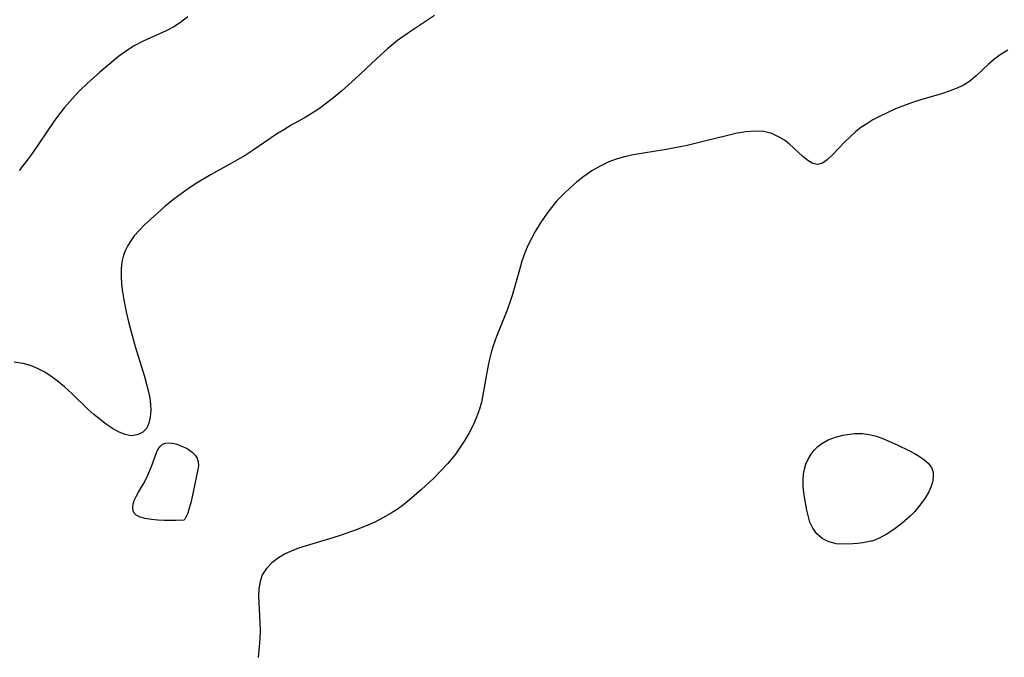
# Model space of a CAD drawing. Header units: metres. Extents: x 1073367 to 1082519, y 1569854 to 1574957.
# Tile 112 of 256: x 1074927 to 1075114, y 1572707 to 1572827. Entities that reach past the tile are written whole.
import ezdxf

# ---------------------------------------------------------------- set-up
doc = ezdxf.new("R2010")
doc.units = ezdxf.units.M
doc.layers.add('CGG_CurvaNivelLidar_v1', color=253, linetype='Continuous', lineweight=30)

msp = doc.modelspace()

# ---------------------------------------------------------------- linework, layer by layer
at = {"layer": 'CGG_CurvaNivelLidar_v1'}
for p, q in [((1074959.2779, 1572827.9173, 69), (1074957.8903, 1572826.8829, 69)), ((1075005.9154, 1572828.1751, 69.5), (1075001.0054, 1572824.9418, 69.5)), ((1074955.1795, 1572825.3063, 69), (1074950.8007, 1572823.3163, 69)), ((1074956.5927, 1572826.0568, 69), (1074955.1795, 1572825.3063, 69)), ((1074957.8903, 1572826.8829, 69), (1074956.5927, 1572826.0568, 69)), ((1074950.8007, 1572823.3163, 69), (1074949.13, 1572822.4418, 69)), ((1074998.932, 1572823.4488, 69.5), (1074997.0585, 1572821.9186, 69.5)), ((1075001.0054, 1572824.9418, 69.5), (1074998.932, 1572823.4488, 69.5)), ((1074947.4811, 1572821.3797, 69), (1074946.1726, 1572820.4073, 69)), ((1074949.13, 1572822.4418, 69), (1074947.4811, 1572821.3797, 69)), ((1074997.0585, 1572821.9186, 69.5), (1074995.828, 1572820.8269, 69.5)), ((1075114.3826, 1572821.6605, 70), (1075113.1298, 1572820.8945, 70)), ((1074946.1726, 1572820.4073, 69), (1074944.8902, 1572819.3765, 69)), ((1074995.828, 1572820.8269, 69.5), (1074990.887, 1572816.2063, 69.5)), ((1075111.9597, 1572820.0562, 70), (1075110.7303, 1572818.9905, 70)), ((1075113.1298, 1572820.8945, 70), (1075111.9597, 1572820.0562, 70)), ((1074944.8902, 1572819.3765, 69), (1074942.6463, 1572817.4858, 69)), ((1075110.7303, 1572818.9905, 70), (1075108.4077, 1572816.7713, 70)), ((1074942.6463, 1572817.4858, 69), (1074940.2387, 1572815.356, 69)), ((1074990.887, 1572816.2063, 69.5), (1074988.3185, 1572813.8989, 69.5)), ((1075107.1754, 1572815.7664, 70), (1075106.7999, 1572815.5074, 70)), ((1075108.4077, 1572816.7713, 70), (1075107.1754, 1572815.7664, 70)), ((1074938.8402, 1572814.0129, 69), (1074937.9305, 1572813.0695, 69)), ((1074940.2387, 1572815.356, 69), (1074938.8402, 1572814.0129, 69)), ((1074988.3185, 1572813.8989, 69.5), (1074986.8533, 1572812.6674, 69.5)), ((1075103.2409, 1572813.8564, 70), (1075101.8235, 1572813.404, 70)), ((1075104.603, 1572814.3668, 70), (1075103.2409, 1572813.8564, 70)), ((1075105.8899, 1572814.969, 70), (1075104.603, 1572814.3668, 70)), ((1075106.7999, 1572815.5074, 70), (1075105.8899, 1572814.969, 70)), ((1074937.9305, 1572813.0695, 69), (1074936.9206, 1572811.9386, 69)), ((1074986.8533, 1572812.6674, 69.5), (1074985.52, 1572811.6148, 69.5)), ((1075097.6761, 1572812.1789, 70), (1075096.1483, 1572811.673, 70)), ((1075101.8235, 1572813.404, 70), (1075097.6761, 1572812.1789, 70)), ((1074935.9488, 1572810.7696, 69), (1074935.0094, 1572809.5697, 69)), ((1074936.9206, 1572811.9386, 69), (1074935.9488, 1572810.7696, 69)), ((1074984.1569, 1572810.6181, 69.5), (1074982.757, 1572809.6922, 69.5)), ((1074985.52, 1572811.6148, 69.5), (1074984.1569, 1572810.6181, 69.5)), ((1075093.1227, 1572810.5272, 70), (1075091.6437, 1572809.8783, 70)), ((1075094.6275, 1572811.1236, 70), (1075093.1227, 1572810.5272, 70)), ((1075096.1483, 1572811.673, 70), (1075094.6275, 1572811.1236, 70)), ((1074935.0094, 1572809.5697, 69), (1074933.945, 1572808.1322, 69)), ((1074981.4454, 1572808.9157, 69.5), (1074978.7844, 1572807.4205, 69.5)), ((1074982.757, 1572809.6922, 69.5), (1074981.4454, 1572808.9157, 69.5)), ((1075088.854, 1572808.4336, 70), (1075087.6979, 1572807.7301, 70)), ((1075090.2267, 1572809.1842, 70), (1075088.854, 1572808.4336, 70)), ((1075091.6437, 1572809.8783, 70), (1075090.2267, 1572809.1842, 70)), ((1074933.945, 1572808.1322, 69), (1074929.8016, 1572802.1174, 69)), ((1074977.4085, 1572806.5924, 69.5), (1074976.0502, 1572805.722, 69.5)), ((1074978.7844, 1572807.4205, 69.5), (1074977.4085, 1572806.5924, 69.5)), ((1075086.5938, 1572806.9798, 70), (1075085.5536, 1572806.1782, 70)), ((1075087.6979, 1572807.7301, 70), (1075086.5938, 1572806.9798, 70)), ((1074976.0502, 1572805.722, 69.5), (1074971.6316, 1572802.7262, 69.5)), ((1075061.4074, 1572805.5105, 70), (1075056.7473, 1572804.3315, 70)), ((1075063.1586, 1572805.9111, 70), (1075061.4074, 1572805.5105, 70)), ((1075064.8741, 1572806.2079, 70), (1075063.1586, 1572805.9111, 70)), ((1075066.559, 1572806.3426, 70), (1075064.8741, 1572806.2079, 70)), ((1075068.1839, 1572806.2446, 70), (1075066.559, 1572806.3426, 70)), ((1075069.7168, 1572805.8599, 70), (1075068.1839, 1572806.2446, 70)), ((1075071.1435, 1572805.2121, 70), (1075069.7168, 1572805.8599, 70)), ((1075072.1043, 1572804.5962, 70), (1075071.1435, 1572805.2121, 70)), ((1075073.0017, 1572803.8973, 70), (1075072.1043, 1572804.5962, 70)), ((1075084.5201, 1572805.2622, 70), (1075083.5614, 1572804.3139, 70)), ((1075085.5536, 1572806.1782, 70), (1075084.5201, 1572805.2622, 70)), ((1074971.6316, 1572802.7262, 69.5), (1074970.2925, 1572801.867, 69.5)), ((1075049.7693, 1572802.8714, 70), (1075043.4824, 1572801.832, 70)), ((1075053.6852, 1572803.6331, 70), (1075049.7693, 1572802.8714, 70)), ((1075056.7473, 1572804.3315, 70), (1075053.6852, 1572803.6331, 70)), ((1075073.8445, 1572803.1531, 70), (1075073.0017, 1572803.8973, 70)), ((1075075.5992, 1572801.5079, 70), (1075073.8445, 1572803.1531, 70)), ((1075083.5614, 1572804.3139, 70), (1075081.1667, 1572801.7696, 70)), ((1074929.0374, 1572801.0553, 69), (1074927.3542, 1572798.8487, 69)), ((1074929.8016, 1572802.1174, 69), (1074929.0374, 1572801.0553, 69)), ((1074970.2925, 1572801.867, 69.5), (1074968.2048, 1572800.6411, 69.5)), ((1075040.2696, 1572801.0403, 70), (1075038.8925, 1572800.527, 70)), ((1075041.8559, 1572801.4846, 70), (1075040.2696, 1572801.0403, 70)), ((1075043.4824, 1572801.832, 70), (1075041.8559, 1572801.4846, 70)), ((1075076.5437, 1572800.7441, 70), (1075075.5992, 1572801.5079, 70)), ((1075080.223, 1572800.8983, 70), (1075079.2988, 1572800.2835, 70)), ((1075081.1667, 1572801.7696, 70), (1075080.223, 1572800.8983, 70)), ((1074968.2048, 1572800.6411, 69.5), (1074963.6637, 1572798.0919, 69.5)), ((1075037.2511, 1572799.7283, 70), (1075035.6766, 1572798.7839, 70)), ((1075038.8925, 1572800.527, 70), (1075037.2511, 1572799.7283, 70)), ((1075077.4683, 1572800.2171, 70), (1075076.5437, 1572800.7441, 70)), ((1075078.3769, 1572800.0326, 70), (1075077.4683, 1572800.2171, 70)), ((1075079.2988, 1572800.2835, 70), (1075078.3769, 1572800.0326, 70)), ((1074963.6637, 1572798.0919, 69.5), (1074961.0596, 1572796.5256, 69.5)), ((1075034.1586, 1572797.7273, 70), (1075032.8487, 1572796.7093, 70)), ((1075035.6766, 1572798.7839, 70), (1075034.1586, 1572797.7273, 70)), ((1074959.7716, 1572795.699, 69.5), (1074957.5812, 1572794.1783, 69.5)), ((1074961.0596, 1572796.5256, 69.5), (1074959.7716, 1572795.699, 69.5)), ((1075031.5823, 1572795.6287, 70), (1075030.3657, 1572794.4879, 70)), ((1075032.8487, 1572796.7093, 70), (1075031.5823, 1572795.6287, 70)), ((1074957.5812, 1572794.1783, 69.5), (1074956.3275, 1572793.2222, 69.5)), ((1075030.3657, 1572794.4879, 70), (1075029.027, 1572793.082, 70)), ((1074954.9318, 1572792.0715, 69.5), (1074953.5822, 1572790.8881, 69.5)), ((1074956.3275, 1572793.2222, 69.5), (1074954.9318, 1572792.0715, 69.5)), ((1075027.7836, 1572791.5811, 70), (1075026.772, 1572790.2026, 70)), ((1075029.027, 1572793.082, 70), (1075027.7836, 1572791.5811, 70)), ((1074953.5822, 1572790.8881, 69.5), (1074951.1626, 1572788.6508, 69.5)), ((1075026.772, 1572790.2026, 70), (1075025.8272, 1572788.7765, 70)), ((1074951.1626, 1572788.6508, 69.5), (1074950.109, 1572787.5924, 69.5)), ((1075025.8272, 1572788.7765, 70), (1075024.9491, 1572787.31, 70)), ((1074949.1416, 1572786.494, 69.5), (1074948.4754, 1572785.6042, 69.5)), ((1074950.109, 1572787.5924, 69.5), (1074949.1416, 1572786.494, 69.5)), ((1075024.2444, 1572786.0063, 70), (1075023.6006, 1572784.675, 70)), ((1075024.9491, 1572787.31, 70), (1075024.2444, 1572786.0063, 70)), ((1074947.8941, 1572784.6748, 69.5), (1074947.449, 1572783.791, 69.5)), ((1074948.4754, 1572785.6042, 69.5), (1074947.8941, 1572784.6748, 69.5)), ((1075023.6006, 1572784.675, 70), (1075023.0281, 1572783.3144, 70)), ((1074947.0968, 1572782.8721, 69.5), (1074946.7839, 1572781.5912, 69.5)), ((1074947.449, 1572783.791, 69.5), (1074947.0968, 1572782.8721, 69.5)), ((1075023.0281, 1572783.3144, 70), (1075022.465, 1572781.7167, 70)), ((1074946.7839, 1572781.5912, 69.5), (1074946.6343, 1572780.2609, 69.5)), ((1075022.465, 1572781.7167, 70), (1075021.9708, 1572780.0917, 70)), ((1074946.6343, 1572780.2609, 69.5), (1074946.627, 1572778.8444, 69.5)), ((1074946.627, 1572778.8444, 69.5), (1074946.7351, 1572777.3975, 69.5)), ((1075021.9708, 1572780.0917, 70), (1075020.6047, 1572775.2556, 70)), ((1074946.7351, 1572777.3975, 69.5), (1074946.9252, 1572775.9264, 69.5)), ((1074946.9252, 1572775.9264, 69.5), (1074947.1693, 1572774.4358, 69.5)), ((1075020.6047, 1572775.2556, 70), (1075020.1786, 1572773.9065, 70)), ((1074947.1693, 1572774.4358, 69.5), (1074947.6033, 1572772.1575, 69.5)), ((1075020.1786, 1572773.9065, 70), (1075019.5436, 1572772.1411, 70)), ((1074947.6033, 1572772.1575, 69.5), (1074948.039, 1572770.2773, 69.5)), ((1075019.5436, 1572772.1411, 70), (1075017.6548, 1572767.469, 70)), ((1074948.039, 1572770.2773, 69.5), (1074948.5325, 1572768.3897, 69.5)), ((1074948.5325, 1572768.3897, 69.5), (1074949.3206, 1572765.5911, 69.5)), ((1075017.6548, 1572767.469, 70), (1075017.0036, 1572765.695, 70)), ((1074949.3206, 1572765.5911, 69.5), (1074951.0609, 1572759.9057, 69.5)), ((1075017.0036, 1572765.695, 70), (1075016.6284, 1572764.4591, 70)), ((1075016.6284, 1572764.4591, 70), (1075016.3103, 1572763.2044, 70)), ((1074928.0992, 1572762.3783, 69.5), (1074926.4242, 1572762.6515, 69.5)), ((1074929.4809, 1572761.9889, 69.5), (1074928.0992, 1572762.3783, 69.5)), ((1074930.8197, 1572761.4445, 69.5), (1074929.4809, 1572761.9889, 69.5)), ((1075016.3103, 1572763.2044, 70), (1075015.9937, 1572761.6833, 70)), ((1074932.1128, 1572760.7685, 69.5), (1074930.8197, 1572761.4445, 69.5)), ((1074933.362, 1572759.9833, 69.5), (1074932.1128, 1572760.7685, 69.5)), ((1074934.5669, 1572759.106, 69.5), (1074933.362, 1572759.9833, 69.5)), ((1074951.0609, 1572759.9057, 69.5), (1074951.4758, 1572758.4582, 69.5)), ((1075015.9937, 1572761.6833, 70), (1075015.0953, 1572756.42, 70)), ((1074935.9668, 1572757.9432, 69.5), (1074934.5669, 1572759.106, 69.5)), ((1074951.4758, 1572758.4582, 69.5), (1074951.8247, 1572757.0351, 69.5)), ((1074937.3157, 1572756.7092, 69.5), (1074935.9668, 1572757.9432, 69.5)), ((1074940.3587, 1572753.7562, 69.5), (1074937.3157, 1572756.7092, 69.5)), ((1074951.8247, 1572757.0351, 69.5), (1074952.0517, 1572755.8216, 69.5)), ((1075015.0953, 1572756.42, 70), (1075014.7974, 1572755.0774, 70)), ((1074952.0517, 1572755.8216, 69.5), (1074952.1967, 1572754.6429, 69.5)), ((1074952.1967, 1572754.6429, 69.5), (1074952.2496, 1572753.5134, 69.5)), ((1075014.7974, 1572755.0774, 70), (1075014.4273, 1572753.756, 70)), ((1074941.5015, 1572752.7201, 69.5), (1074940.3587, 1572753.7562, 69.5)), ((1074942.6735, 1572751.7528, 69.5), (1074941.5015, 1572752.7201, 69.5)), ((1074952.2496, 1572753.5134, 69.5), (1074952.1707, 1572752.2215, 69.5)), ((1075014.4273, 1572753.756, 70), (1075013.8743, 1572752.2228, 70)), ((1074943.8595, 1572750.8686, 69.5), (1074942.6735, 1572751.7528, 69.5)), ((1074945.0433, 1572750.0876, 69.5), (1074943.8595, 1572750.8686, 69.5)), ((1074951.9142, 1572751.0692, 69.5), (1074951.4512, 1572750.1062, 69.5)), ((1074952.1707, 1572752.2215, 69.5), (1074951.9142, 1572751.0692, 69.5)), ((1075013.2121, 1572750.7264, 70), (1075012.4582, 1572749.2645, 70)), ((1075013.8743, 1572752.2228, 70), (1075013.2121, 1572750.7264, 70)), ((1074946.2599, 1572749.4141, 69.5), (1074945.0433, 1572750.0876, 69.5)), ((1074947.4428, 1572748.9371, 69.5), (1074946.2599, 1572749.4141, 69.5)), ((1074948.5758, 1572748.7245, 69.5), (1074947.4428, 1572748.9371, 69.5)), ((1074949.6988, 1572748.8535, 69.5), (1074948.5758, 1572748.7245, 69.5)), ((1074950.6812, 1572749.324, 69.5), (1074949.6988, 1572748.8535, 69.5)), ((1074951.4512, 1572750.1062, 69.5), (1074950.6812, 1572749.324, 69.5)), ((1075012.4582, 1572749.2645, 70), (1075011.6586, 1572747.8914, 70)), ((1075081.7469, 1572748.4463, 70), (1075083.1544, 1572748.8131, 70)), ((1075083.1544, 1572748.8131, 70), (1075084.0281, 1572748.9735, 70)), ((1075084.0281, 1572748.9735, 70), (1075085.4043, 1572749.1207, 70)), ((1075085.4043, 1572749.1207, 70), (1075086.7848, 1572749.128, 70)), ((1075086.7848, 1572749.128, 70), (1075088.1501, 1572748.9685, 70)), ((1075088.1501, 1572748.9685, 70), (1075089.5255, 1572748.6098, 70)), ((1074954.0091, 1572746.6975, 69.5), (1074954.4966, 1572747.1256, 69.5)), ((1074954.4966, 1572747.1256, 69.5), (1074955.0286, 1572747.3225, 69.5)), ((1074955.0286, 1572747.3225, 69.5), (1074955.6363, 1572747.371, 69.5)), ((1074955.6363, 1572747.371, 69.5), (1074956.2968, 1572747.3049, 69.5)), ((1074956.2968, 1572747.3049, 69.5), (1074956.9898, 1572747.1498, 69.5)), ((1074956.9898, 1572747.1498, 69.5), (1074957.697, 1572746.9242, 69.5)), ((1074957.697, 1572746.9242, 69.5), (1074958.4001, 1572746.6403, 69.5)), ((1075011.6586, 1572747.8914, 70), (1075010.7935, 1572746.5514, 70)), ((1075078.4335, 1572746.6592, 70), (1075079.198, 1572747.261, 70)), ((1075079.198, 1572747.261, 70), (1075080.4141, 1572747.9396, 70)), ((1075080.4141, 1572747.9396, 70), (1075081.7469, 1572748.4463, 70)), ((1075089.5255, 1572748.6098, 70), (1075090.8788, 1572748.1089, 70)), ((1075090.8788, 1572748.1089, 70), (1075093.4201, 1572746.9939, 70)), ((1075093.4201, 1572746.9939, 70), (1075095.7544, 1572745.876, 70)), ((1074952.3661, 1572742.8786, 69.5), (1074953.2723, 1572745.3668, 69.5)), ((1074953.2723, 1572745.3668, 69.5), (1074953.6119, 1572746.0939, 69.5)), ((1074953.6119, 1572746.0939, 69.5), (1074954.0091, 1572746.6975, 69.5)), ((1074958.4001, 1572746.6403, 69.5), (1074959.0086, 1572746.3426, 69.5)), ((1074959.0086, 1572746.3426, 69.5), (1074959.5815, 1572746.0011, 69.5)), ((1074959.5815, 1572746.0011, 69.5), (1074960.0991, 1572745.6095, 69.5)), ((1074960.0991, 1572745.6095, 69.5), (1074960.6262, 1572745.0582, 69.5)), ((1074960.6262, 1572745.0582, 69.5), (1074961.0174, 1572744.4419, 69.5)), ((1075009.8666, 1572745.2476, 70), (1075008.4576, 1572743.4878, 70)), ((1075010.7935, 1572746.5514, 70), (1075009.8666, 1572745.2476, 70)), ((1075076.5888, 1572744.2951, 70), (1075077.148, 1572745.2025, 70)), ((1075077.148, 1572745.2025, 70), (1075077.7501, 1572745.9676, 70)), ((1075077.7501, 1572745.9676, 70), (1075078.4335, 1572746.6592, 70)), ((1075095.7544, 1572745.876, 70), (1075096.8507, 1572745.2891, 70)), ((1075096.8507, 1572745.2891, 70), (1075097.4779, 1572744.9202, 70)), ((1074961.0174, 1572744.4419, 69.5), (1074961.2417, 1572743.7791, 69.5)), ((1074961.2417, 1572743.7791, 69.5), (1074961.277, 1572743.0839, 69.5)), ((1075008.4576, 1572743.4878, 70), (1075007.0176, 1572741.9178, 70)), ((1075075.8837, 1572742.3973, 70), (1075076.1528, 1572743.3201, 70)), ((1075076.1528, 1572743.3201, 70), (1075076.5888, 1572744.2951, 70)), ((1075097.4779, 1572744.9202, 70), (1075098.4395, 1572744.2817, 70)), ((1075098.4395, 1572744.2817, 70), (1075099.3291, 1572743.5329, 70)), ((1075099.3291, 1572743.5329, 70), (1075099.9563, 1572742.691, 70)), ((1074951.3268, 1572740.4385, 69.5), (1074951.7083, 1572741.2386, 69.5)), ((1074951.7083, 1572741.2386, 69.5), (1074952.3661, 1572742.8786, 69.5)), ((1074961.1808, 1572742.3516, 69.5), (1074960.3677, 1572738.3531, 69.5)), ((1074961.277, 1572743.0839, 69.5), (1074961.1808, 1572742.3516, 69.5)), ((1075007.0176, 1572741.9178, 70), (1075005.7658, 1572740.6718, 70)), ((1075075.6463, 1572740.443, 70), (1075075.7188, 1572741.4346, 70)), ((1075075.7188, 1572741.4346, 70), (1075075.8837, 1572742.3973, 70)), ((1075099.9563, 1572742.691, 70), (1075100.23, 1572741.8154, 70)), ((1075100.23, 1572741.8154, 70), (1075100.253, 1572740.8485, 70)), ((1074949.9133, 1572738.016, 69.5), (1074950.869, 1572739.6068, 69.5)), ((1074950.869, 1572739.6068, 69.5), (1074951.3268, 1572740.4385, 69.5)), ((1075005.7658, 1572740.6718, 70), (1075003.471, 1572738.5507, 70)), ((1075075.6679, 1572739.2058, 70), (1075075.6463, 1572740.443, 70)), ((1075100.0974, 1572739.9393, 70), (1075099.8079, 1572738.995, 70)), ((1075100.253, 1572740.8485, 70), (1075100.0974, 1572739.9393, 70)), ((1074949.4839, 1572737.2434, 69.5), (1074949.9133, 1572738.016, 69.5)), ((1074960.3677, 1572738.3531, 69.5), (1074959.8329, 1572736.0323, 69.5)), ((1075003.471, 1572738.5507, 70), (1075001.2037, 1572736.592, 70)), ((1075075.7828, 1572737.9517, 70), (1075075.6679, 1572739.2058, 70)), ((1075075.9642, 1572736.6913, 70), (1075075.7828, 1572737.9517, 70)), ((1075099.3423, 1572737.9679, 70), (1075098.6746, 1572736.8421, 70)), ((1075099.8079, 1572738.995, 70), (1075099.3423, 1572737.9679, 70)), ((1074948.8693, 1572735.141, 69.5), (1074948.9443, 1572735.7968, 69.5)), ((1074948.9443, 1572735.7968, 69.5), (1074949.1416, 1572736.4794, 69.5)), ((1074949.1416, 1572736.4794, 69.5), (1074949.4839, 1572737.2434, 69.5)), ((1074959.8329, 1572736.0323, 69.5), (1074959.5411, 1572734.9837, 69.5)), ((1075000.036, 1572735.6617, 70), (1074998.8337, 1572734.7825, 70)), ((1075001.2037, 1572736.592, 70), (1075000.036, 1572735.6617, 70)), ((1075076.3448, 1572734.6645, 70), (1075075.9642, 1572736.6913, 70)), ((1075098.6746, 1572736.8421, 70), (1075097.8123, 1572735.6296, 70)), ((1074948.9341, 1572734.5378, 69.5), (1074948.8693, 1572735.141, 69.5)), ((1074949.1354, 1572734.0606, 69.5), (1074948.9341, 1572734.5378, 69.5)), ((1074949.2854, 1572733.8614, 69.5), (1074949.1354, 1572734.0606, 69.5)), ((1074949.5115, 1572733.6637, 69.5), (1074949.2854, 1572733.8614, 69.5)), ((1074959.2398, 1572734.0824, 69.5), (1074958.9585, 1572733.4089, 69.5)), ((1074959.5411, 1572734.9837, 69.5), (1074959.2398, 1572734.0824, 69.5)), ((1074997.9166, 1572734.1755, 70), (1074996.2956, 1572733.2359, 70)), ((1074998.8337, 1572734.7825, 70), (1074997.9166, 1572734.1755, 70)), ((1075076.7063, 1572733.1102, 70), (1075076.3448, 1572734.6645, 70)), ((1075096.7973, 1572734.4142, 70), (1075095.9125, 1572733.4956, 70)), ((1075097.8123, 1572735.6296, 70), (1075096.7973, 1572734.4142, 70)), ((1074950.2386, 1572733.3107, 69.5), (1074949.5115, 1572733.6637, 69.5)), ((1074951.2178, 1572733.0538, 69.5), (1074950.2386, 1572733.3107, 69.5)), ((1074952.3663, 1572732.8778, 69.5), (1074951.2178, 1572733.0538, 69.5)), ((1074953.6027, 1572732.7679, 69.5), (1074952.3663, 1572732.8778, 69.5)), ((1074954.8474, 1572732.7105, 69.5), (1074953.6027, 1572732.7679, 69.5)), ((1074957.0547, 1572732.7046, 69.5), (1074954.8474, 1572732.7105, 69.5)), ((1074958.5, 1572732.7731, 69.5), (1074957.0547, 1572732.7046, 69.5)), ((1074958.5584, 1572732.7755, 69.5), (1074958.5, 1572732.7731, 69.5)), ((1074958.7119, 1572732.9573, 69.5), (1074958.5584, 1572732.7755, 69.5)), ((1074958.9585, 1572733.4089, 69.5), (1074958.7119, 1572732.9573, 69.5)), ((1074994.6117, 1572732.3933, 70), (1074992.8811, 1572731.627, 70)), ((1074996.2956, 1572733.2359, 70), (1074994.6117, 1572732.3933, 70)), ((1075076.9364, 1572732.3371, 70), (1075076.7063, 1572733.1102, 70)), ((1075077.4713, 1572731.2033, 70), (1075076.9364, 1572732.3371, 70)), ((1075094.3951, 1572732.1521, 70), (1075092.8337, 1572730.9837, 70)), ((1075095.9125, 1572733.4956, 70), (1075094.3951, 1572732.1521, 70)), ((1074991.1165, 1572730.9227, 70), (1074988.2612, 1572729.9093, 70)), ((1074992.8811, 1572731.627, 70), (1074991.1165, 1572730.9227, 70)), ((1075078.2384, 1572730.1702, 70), (1075077.4713, 1572731.2033, 70)), ((1075079.2189, 1572729.3069, 70), (1075078.2384, 1572730.1702, 70)), ((1075092.8337, 1572730.9837, 70), (1075091.345, 1572730.0288, 70)), ((1074986.7094, 1572729.4133, 70), (1074981.6551, 1572727.9013, 70)), ((1074988.2612, 1572729.9093, 70), (1074986.7094, 1572729.4133, 70)), ((1075080.3925, 1572728.6781, 70), (1075079.2189, 1572729.3069, 70)), ((1075081.9056, 1572728.2894, 70), (1075080.3925, 1572728.6781, 70)), ((1075083.5051, 1572728.1747, 70), (1075081.9056, 1572728.2894, 70)), ((1075085.0661, 1572728.2429, 70), (1075083.5051, 1572728.1747, 70)), ((1075085.932, 1572728.3346, 70), (1075085.0661, 1572728.2429, 70)), ((1075086.9689, 1572728.4783, 70), (1075085.932, 1572728.3346, 70)), ((1075088.5, 1572728.7576, 70), (1075086.9689, 1572728.4783, 70)), ((1075088.6715, 1572728.7577, 70), (1075088.5, 1572728.7576, 70)), ((1075089.2152, 1572728.9484, 70), (1075088.6715, 1572728.7577, 70)), ((1075090.0469, 1572729.3227, 70), (1075089.2152, 1572728.9484, 70)), ((1075091.345, 1572730.0288, 70), (1075090.0469, 1572729.3227, 70)), ((1074978.8196, 1572726.8825, 70), (1074977.5633, 1572726.2912, 70)), ((1074980.2078, 1572727.4203, 70), (1074978.8196, 1572726.8825, 70)), ((1074981.6551, 1572727.9013, 70), (1074980.2078, 1572727.4203, 70)), ((1074975.1534, 1572724.685, 70), (1074974.1183, 1572723.6163, 70)), ((1074976.4002, 1572725.6171, 70), (1074975.1534, 1572724.685, 70)), ((1074977.5633, 1572726.2912, 70), (1074976.4002, 1572725.6171, 70)), ((1074974.1183, 1572723.6163, 70), (1074973.3528, 1572722.3975, 70)), ((1074972.9257, 1572721.1311, 70), (1074972.7113, 1572719.7513, 70)), ((1074973.3528, 1572722.3975, 70), (1074972.9257, 1572721.1311, 70)), ((1074972.7113, 1572719.7513, 70), (1074972.6462, 1572718.4437, 70)), ((1074972.6462, 1572718.4437, 70), (1074972.6692, 1572717.0864, 70)), ((1074972.6692, 1572717.0864, 70), (1074972.9001, 1572713.3685, 70)), ((1074972.9001, 1572713.3685, 70), (1074972.9293, 1572711.8431, 70)), ((1074972.9293, 1572711.8431, 70), (1074972.8921, 1572710.3039, 70)), ((1074972.8921, 1572710.3039, 70), (1074972.7888, 1572708.7612, 70)), ((1074972.7888, 1572708.7612, 70), (1074972.5486, 1572706.7504, 70))]:
    msp.add_line(p, q, dxfattribs=at)

doc.saveas('drawing.dxf')
